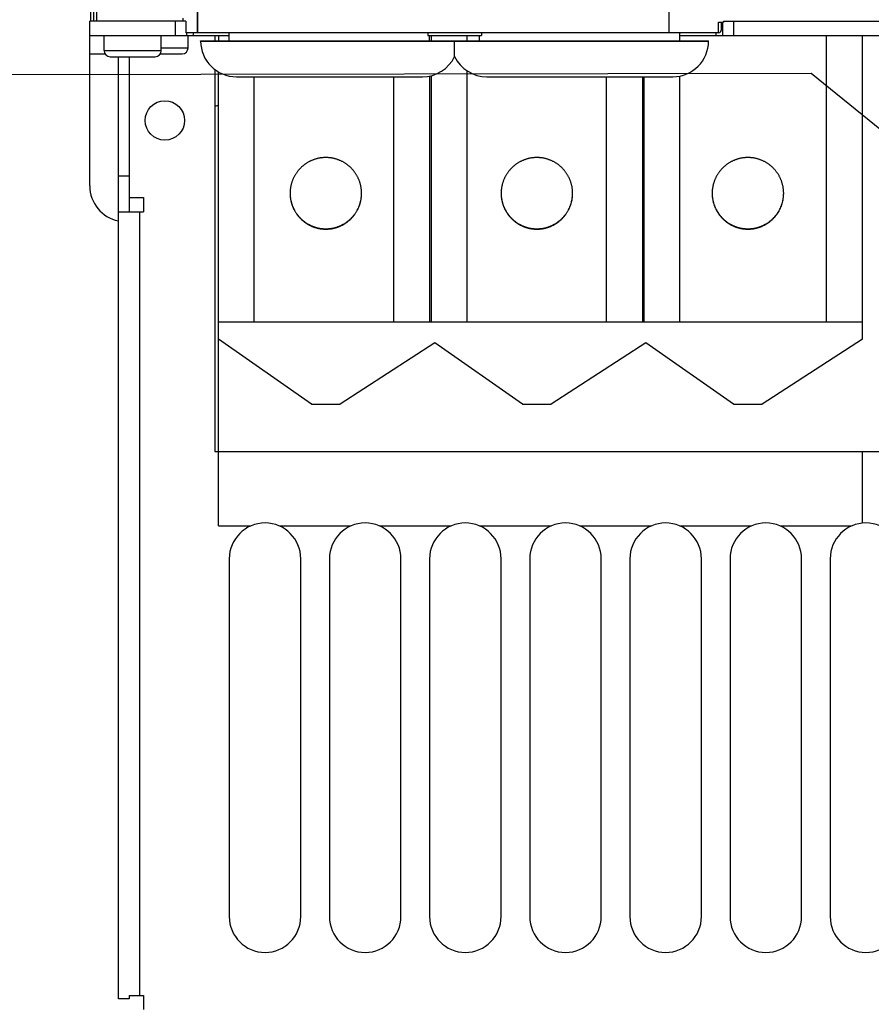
# Model space of a CAD drawing. Extents: x 0 to 594, y 0 to 420.
# Tile 8 of 126: x 58 to 82, y 141 to 168. Entities that reach past the tile are written whole.
import ezdxf

# ---------------------------------------------------------------- set-up
doc = ezdxf.new("R2010")
doc.units = 0
doc.header["$LTSCALE"] = 32.67
doc.layers.get('0').update_dxf_attribs({"linetype": 'CONTINUOUS'})

# ---------------------------------------------------------------- blocks, each defined once
blk = doc.blocks.new('EARTH_BL2', base_point=(62.78, 165.882))
at = {"color": 2, "linetype": 'CONTINUOUS'}
for p, q in [((80.143, 166.654), (46.868, 166.602)), ((86.688, 161.342), (80.143, 166.654))]:
    blk.add_line(p, q, dxfattribs=at)
at = {"color": 7, "linetype": 'CONTINUOUS', "const_width": 0.148}
blk.add_lwpolyline([(38.872, 166.423, 1), (46.872, 166.423, 1)], format="xyb", close=True, dxfattribs=at)
for points in [[(42.951, 165.349), (42.951, 169.567)], [(40.8, 165.349), (45.102, 165.349)], [(41.472, 164.318), (44.43, 164.318)], [(42.033, 163.458), (43.869, 163.458)]]:
    blk.add_lwpolyline(points, dxfattribs=at)
at = {"color": 2, "linetype": 'CONTINUOUS'}
blk.add_solid([(83.655, 163.159), (86.688, 161.342), (84.285, 163.936)], dxfattribs=at)

msp = doc.modelspace()

# ---------------------------------------------------------------- linework, layer by layer
at = {"color": 7, "linetype": 'CONTINUOUS'}
for p, q in [((60.076, 286.013), (60.076, 168.113)), ((60.166, 286.013), (60.166, 168.113)), ((60.176, 168.113), (60.176, 286.042)), ((76.176, 167.793), (76.176, 285.913)), ((59.996, 168.601), (59.996, 168.113)), ((62.659, 168.113), (59.976, 168.113)), ((59.976, 163.513), (59.976, 168.113)), ((62.659, 168.113), (62.659, 167.793)), ((77.556, 168.093), (77.693, 168.093)), ((77.636, 167.873), (77.636, 168.093)), ((77.676, 167.713), (77.676, 168.093)), ((77.693, 168.113), (86.376, 168.113)), ((77.693, 168.113), (77.693, 168.093)), ((59.976, 167.713), (63.876, 167.713)), ((60.376, 167.293), (60.376, 167.713)), ((61.976, 167.293), (61.976, 167.713)), ((77.556, 167.793), (62.659, 167.793)), ((62.676, 167.793), (62.676, 167.713)), ((62.726, 167.373), (62.726, 167.713)), ((63.476, 167.713), (63.476, 167.563)), ((63.576, 167.713), (63.576, 167.563)), ((63.876, 167.563), (63.876, 167.793)), ((69.425, 167.793), (69.425, 167.713)), ((69.425, 167.713), (70.927, 167.713)), ((69.476, 167.563), (69.476, 167.713)), ((69.526, 167.563), (69.526, 167.713)), ((70.876, 167.563), (70.876, 167.713)), ((70.927, 167.793), (70.927, 167.713)), ((76.476, 167.563), (76.476, 167.793)), ((76.476, 167.713), (133.376, 167.713)), ((81.576, 159.233), (81.576, 167.713)), ((63.076, 167.563), (77.276, 167.563)), ((63.076, 167.561), (63.076, 167.563)), ((70.176, 167.125), (70.176, 167.563)), ((77.276, 167.561), (77.276, 167.563)), ((60.546, 167.123), (61.806, 167.123)), ((60.776, 140.793), (60.776, 167.123)), ((61.076, 167.123), (61.076, 162.792)), ((61.95, 167.203), (62.556, 167.203)), ((63.476, 166.762), (63.476, 156.093)), ((63.576, 154.009), (63.576, 166.696)), ((64.074, 166.563), (69.278, 166.563)), ((69.476, 166.583), (69.476, 159.713)), ((69.526, 159.713), (69.526, 166.594)), ((71.074, 166.563), (76.278, 166.563)), ((75.426, 166.563), (75.426, 159.713)), ((75.476, 159.713), (75.476, 166.563)), ((61.076, 163.192), (61.476, 163.192)), ((61.476, 163.192), (61.476, 162.792)), ((65.576, 163.308), (65.576, 163.288)), ((71.476, 163.308), (71.476, 163.288)), ((77.376, 163.308), (77.376, 163.288)), ((60.776, 162.792), (61.476, 162.792)), ((63.576, 159.713), (81.576, 159.713)), ((66.176, 157.413), (63.576, 159.233)), ((69.62, 159.132), (66.976, 157.413)), ((72.076, 157.413), (69.62, 159.132)), ((75.52, 159.132), (72.876, 157.413)), ((77.976, 157.413), (75.52, 159.132)), ((81.576, 159.233), (78.776, 157.413)), ((66.176, 157.413), (66.976, 157.413)), ((72.076, 157.413), (72.876, 157.413)), ((77.976, 157.413), (78.776, 157.413)), ((63.476, 156.093), (129.876, 156.093)), ((81.576, 154.088), (81.576, 156.093)), ((63.576, 154.009), (64.476, 154.009)), ((65.276, 154.009), (67.276, 154.009)), ((68.076, 154.009), (70.076, 154.009)), ((70.876, 154.009), (72.876, 154.009)), ((73.676, 154.009), (75.676, 154.009)), ((76.476, 154.009), (78.476, 154.009)), ((79.276, 154.009), (81.276, 154.009)), ((63.876, 153.093), (63.876, 143.093)), ((65.876, 143.093), (65.876, 153.093)), ((66.676, 153.093), (66.676, 143.093)), ((68.676, 143.093), (68.676, 153.093)), ((69.476, 153.093), (69.476, 143.093)), ((71.476, 143.093), (71.476, 153.093)), ((72.276, 153.093), (72.276, 143.093)), ((74.276, 143.093), (74.276, 153.093)), ((75.076, 153.093), (75.076, 143.093)), ((77.076, 143.093), (77.076, 153.093)), ((77.876, 153.093), (77.876, 143.093)), ((79.876, 143.093), (79.876, 153.093)), ((80.676, 153.093), (80.676, 143.093)), ((61.076, 140.893), (61.476, 140.893)), ((61.076, 140.893), (61.076, 140.793)), ((61.476, 140.893), (61.476, 140.493)), ((61.076, 140.793), (60.776, 140.793))]:
    msp.add_line(p, q, dxfattribs=at)
at = {"color": 9, "linetype": 'CONTINUOUS'}
for p, q in [((62.982, 168.793), (62.982, 167.793)), ((62.989, 168.793), (62.989, 167.793)), ((62.576, 168.203), (62.576, 168.113)), ((62.376, 167.713), (62.376, 168.113)), ((77.556, 167.793), (77.556, 168.093)), ((77.976, 168.113), (77.976, 167.713)), ((62.876, 167.713), (62.876, 167.793)), ((70.526, 167.563), (70.526, 167.713)), ((77.476, 167.793), (77.476, 167.713)), ((80.576, 159.713), (80.576, 167.713)), ((60.376, 167.293), (61.976, 167.293)), ((61.976, 167.373), (62.726, 167.373)), ((63.076, 167.561), (77.276, 167.561)), ((60.408, 167.193), (59.976, 167.193)), ((64.576, 159.713), (64.576, 166.563)), ((68.476, 159.713), (68.476, 166.563)), ((70.526, 159.713), (70.526, 166.727)), ((74.426, 159.713), (74.426, 166.563)), ((76.476, 159.713), (76.476, 166.583)), ((60.776, 163.792), (61.076, 163.792)), ((61.376, 140.893), (61.376, 162.792))]:
    msp.add_line(p, q, dxfattribs=at)
at = {"color": 7, "linetype": 'CONTINUOUS'}
for points in [[(66.576, 164.305), (66.559, 164.305), (66.541, 164.305), (66.524, 164.304), (66.507, 164.303), (66.49, 164.301), (66.472, 164.3), (66.455, 164.298), (66.438, 164.296), (66.421, 164.293), (66.404, 164.29), (66.387, 164.287), (66.37, 164.284), (66.353, 164.28), (66.336, 164.276), (66.32, 164.272), (66.303, 164.267), (66.287, 164.262), (66.27, 164.257), (66.254, 164.252), (66.237, 164.246), (66.221, 164.24), (66.205, 164.234), (66.189, 164.227), (66.173, 164.221), (66.158, 164.213), (66.142, 164.206), (66.126, 164.198), (66.111, 164.191), (66.096, 164.182), (66.081, 164.174), (66.066, 164.165), (66.051, 164.156), (66.036, 164.147), (66.022, 164.138), (66.008, 164.128), (65.994, 164.118), (65.98, 164.108), (65.966, 164.098), (65.952, 164.087), (65.939, 164.076), (65.926, 164.065), (65.913, 164.054), (65.9, 164.042), (65.887, 164.03), (65.875, 164.018), (65.863, 164.006), (65.851, 163.994), (65.839, 163.981), (65.827, 163.968), (65.816, 163.955), (65.805, 163.942), (65.794, 163.929), (65.783, 163.915), (65.773, 163.901), (65.763, 163.887), (65.753, 163.873), (65.743, 163.859), (65.734, 163.844), (65.725, 163.83), (65.716, 163.815), (65.707, 163.8), (65.698, 163.785), (65.69, 163.77), (65.682, 163.755), (65.675, 163.739), (65.667, 163.723), (65.66, 163.708), (65.654, 163.692), (65.647, 163.676), (65.641, 163.66), (65.635, 163.644), (65.629, 163.627), (65.624, 163.611), (65.619, 163.594), (65.614, 163.578), (65.609, 163.561), (65.605, 163.544), (65.601, 163.528), (65.597, 163.511), (65.594, 163.494), (65.591, 163.477), (65.588, 163.46), (65.585, 163.443), (65.583, 163.426), (65.581, 163.409), (65.58, 163.391), (65.578, 163.374), (65.577, 163.357), (65.576, 163.34), (65.576, 163.322), (65.576, 163.305)], [(67.576, 163.305), (67.576, 163.322), (67.575, 163.34), (67.574, 163.357), (67.573, 163.374), (67.572, 163.391), (67.57, 163.409), (67.568, 163.426), (67.566, 163.443), (67.564, 163.46), (67.561, 163.477), (67.558, 163.494), (67.554, 163.511), (67.551, 163.528), (67.547, 163.544), (67.542, 163.561), (67.538, 163.578), (67.533, 163.594), (67.528, 163.611), (67.522, 163.627), (67.517, 163.644), (67.511, 163.66), (67.505, 163.676), (67.498, 163.692), (67.491, 163.708), (67.484, 163.723), (67.477, 163.739), (67.469, 163.755), (67.461, 163.77), (67.453, 163.785), (67.445, 163.8), (67.436, 163.815), (67.427, 163.83), (67.418, 163.844), (67.408, 163.859), (67.399, 163.873), (67.389, 163.887), (67.379, 163.901), (67.368, 163.915), (67.358, 163.929), (67.347, 163.942), (67.336, 163.955), (67.324, 163.968), (67.313, 163.981), (67.301, 163.994), (67.289, 164.006), (67.277, 164.018), (67.264, 164.03), (67.252, 164.042), (67.239, 164.054), (67.226, 164.065), (67.213, 164.076), (67.199, 164.087), (67.186, 164.098), (67.172, 164.108), (67.158, 164.118), (67.144, 164.128), (67.13, 164.138), (67.115, 164.147), (67.1, 164.156), (67.086, 164.165), (67.071, 164.174), (67.056, 164.182), (67.041, 164.191), (67.025, 164.198), (67.01, 164.206), (66.994, 164.213), (66.978, 164.221), (66.962, 164.227), (66.946, 164.234), (66.93, 164.24), (66.914, 164.246), (66.898, 164.252), (66.882, 164.257), (66.865, 164.262), (66.848, 164.267), (66.832, 164.272), (66.815, 164.276), (66.798, 164.28), (66.781, 164.284), (66.765, 164.287), (66.748, 164.29), (66.731, 164.293), (66.713, 164.296), (66.696, 164.298), (66.679, 164.3), (66.662, 164.301), (66.645, 164.303), (66.628, 164.304), (66.61, 164.305), (66.593, 164.305), (66.576, 164.305)], [(72.476, 164.305), (72.459, 164.305), (72.441, 164.305), (72.424, 164.304), (72.407, 164.303), (72.39, 164.301), (72.372, 164.3), (72.355, 164.298), (72.338, 164.296), (72.321, 164.293), (72.304, 164.29), (72.287, 164.287), (72.27, 164.284), (72.253, 164.28), (72.236, 164.276), (72.22, 164.272), (72.203, 164.267), (72.187, 164.262), (72.17, 164.257), (72.154, 164.252), (72.137, 164.246), (72.121, 164.24), (72.105, 164.234), (72.089, 164.227), (72.073, 164.221), (72.058, 164.213), (72.042, 164.206), (72.026, 164.198), (72.011, 164.191), (71.996, 164.182), (71.981, 164.174), (71.966, 164.165), (71.951, 164.156), (71.936, 164.147), (71.922, 164.138), (71.908, 164.128), (71.894, 164.118), (71.88, 164.108), (71.866, 164.098), (71.852, 164.087), (71.839, 164.076), (71.826, 164.065), (71.813, 164.054), (71.8, 164.042), (71.787, 164.03), (71.775, 164.018), (71.763, 164.006), (71.751, 163.994), (71.739, 163.981), (71.727, 163.968), (71.716, 163.955), (71.705, 163.942), (71.694, 163.929), (71.683, 163.915), (71.673, 163.901), (71.663, 163.887), (71.653, 163.873), (71.643, 163.859), (71.634, 163.844), (71.625, 163.83), (71.616, 163.815), (71.607, 163.8), (71.598, 163.785), (71.59, 163.77), (71.582, 163.755), (71.575, 163.739), (71.567, 163.723), (71.56, 163.708), (71.554, 163.692), (71.547, 163.676), (71.541, 163.66), (71.535, 163.644), (71.529, 163.627), (71.524, 163.611), (71.519, 163.594), (71.514, 163.578), (71.509, 163.561), (71.505, 163.544), (71.501, 163.528), (71.497, 163.511), (71.494, 163.494), (71.491, 163.477), (71.488, 163.46), (71.485, 163.443), (71.483, 163.426), (71.481, 163.409), (71.48, 163.391), (71.478, 163.374), (71.477, 163.357), (71.476, 163.34), (71.476, 163.322), (71.476, 163.305)], [(73.476, 163.305), (73.476, 163.322), (73.475, 163.34), (73.474, 163.357), (73.473, 163.374), (73.472, 163.391), (73.47, 163.409), (73.468, 163.426), (73.466, 163.443), (73.464, 163.46), (73.461, 163.477), (73.458, 163.494), (73.454, 163.511), (73.451, 163.528), (73.447, 163.544), (73.442, 163.561), (73.438, 163.578), (73.433, 163.594), (73.428, 163.611), (73.422, 163.627), (73.417, 163.644), (73.411, 163.66), (73.405, 163.676), (73.398, 163.692), (73.391, 163.708), (73.384, 163.723), (73.377, 163.739), (73.369, 163.755), (73.361, 163.77), (73.353, 163.785), (73.345, 163.8), (73.336, 163.815), (73.327, 163.83), (73.318, 163.844), (73.308, 163.859), (73.299, 163.873), (73.289, 163.887), (73.279, 163.901), (73.268, 163.915), (73.258, 163.929), (73.247, 163.942), (73.236, 163.955), (73.224, 163.968), (73.213, 163.981), (73.201, 163.994), (73.189, 164.006), (73.177, 164.018), (73.164, 164.03), (73.152, 164.042), (73.139, 164.054), (73.126, 164.065), (73.113, 164.076), (73.099, 164.087), (73.086, 164.098), (73.072, 164.108), (73.058, 164.118), (73.044, 164.128), (73.03, 164.138), (73.015, 164.147), (73, 164.156), (72.986, 164.165), (72.971, 164.174), (72.956, 164.182), (72.941, 164.191), (72.925, 164.198), (72.91, 164.206), (72.894, 164.213), (72.878, 164.221), (72.862, 164.227), (72.846, 164.234), (72.83, 164.24), (72.814, 164.246), (72.798, 164.252), (72.782, 164.257), (72.765, 164.262), (72.748, 164.267), (72.732, 164.272), (72.715, 164.276), (72.698, 164.28), (72.681, 164.284), (72.665, 164.287), (72.648, 164.29), (72.631, 164.293), (72.613, 164.296), (72.596, 164.298), (72.579, 164.3), (72.562, 164.301), (72.545, 164.303), (72.528, 164.304), (72.51, 164.305), (72.493, 164.305), (72.476, 164.305)], [(78.376, 164.305), (78.359, 164.305), (78.341, 164.305), (78.324, 164.304), (78.307, 164.303), (78.29, 164.301), (78.272, 164.3), (78.255, 164.298), (78.238, 164.296), (78.221, 164.293), (78.204, 164.29), (78.187, 164.287), (78.17, 164.284), (78.153, 164.28), (78.136, 164.276), (78.12, 164.272), (78.103, 164.267), (78.087, 164.262), (78.07, 164.257), (78.054, 164.252), (78.037, 164.246), (78.021, 164.24), (78.005, 164.234), (77.989, 164.227), (77.973, 164.221), (77.958, 164.213), (77.942, 164.206), (77.926, 164.198), (77.911, 164.191), (77.896, 164.182), (77.881, 164.174), (77.866, 164.165), (77.851, 164.156), (77.836, 164.147), (77.822, 164.138), (77.808, 164.128), (77.794, 164.118), (77.78, 164.108), (77.766, 164.098), (77.752, 164.087), (77.739, 164.076), (77.726, 164.065), (77.713, 164.054), (77.7, 164.042), (77.687, 164.03), (77.675, 164.018), (77.663, 164.006), (77.651, 163.994), (77.639, 163.981), (77.627, 163.968), (77.616, 163.955), (77.605, 163.942), (77.594, 163.929), (77.583, 163.915), (77.573, 163.901), (77.563, 163.887), (77.553, 163.873), (77.543, 163.859), (77.534, 163.844), (77.525, 163.83), (77.516, 163.815), (77.507, 163.8), (77.498, 163.785), (77.49, 163.77), (77.482, 163.755), (77.475, 163.739), (77.467, 163.723), (77.46, 163.708), (77.454, 163.692), (77.447, 163.676), (77.441, 163.66), (77.435, 163.644), (77.429, 163.627), (77.424, 163.611), (77.419, 163.594), (77.414, 163.578), (77.409, 163.561), (77.405, 163.544), (77.401, 163.528), (77.397, 163.511), (77.394, 163.494), (77.391, 163.477), (77.388, 163.46), (77.385, 163.443), (77.383, 163.426), (77.381, 163.409), (77.38, 163.391), (77.378, 163.374), (77.377, 163.357), (77.376, 163.34), (77.376, 163.322), (77.376, 163.305)], [(79.376, 163.305), (79.376, 163.322), (79.375, 163.34), (79.374, 163.357), (79.373, 163.374), (79.372, 163.391), (79.37, 163.409), (79.368, 163.426), (79.366, 163.443), (79.364, 163.46), (79.361, 163.477), (79.358, 163.494), (79.354, 163.511), (79.351, 163.528), (79.347, 163.544), (79.342, 163.561), (79.338, 163.578), (79.333, 163.594), (79.328, 163.611), (79.322, 163.627), (79.317, 163.644), (79.311, 163.66), (79.305, 163.676), (79.298, 163.692), (79.291, 163.708), (79.284, 163.723), (79.277, 163.739), (79.269, 163.755), (79.261, 163.77), (79.253, 163.785), (79.245, 163.8), (79.236, 163.815), (79.227, 163.83), (79.218, 163.844), (79.208, 163.859), (79.199, 163.873), (79.189, 163.887), (79.179, 163.901), (79.168, 163.915), (79.158, 163.929), (79.147, 163.942), (79.136, 163.955), (79.124, 163.968), (79.113, 163.981), (79.101, 163.994), (79.089, 164.006), (79.077, 164.018), (79.064, 164.03), (79.052, 164.042), (79.039, 164.054), (79.026, 164.065), (79.013, 164.076), (78.999, 164.087), (78.986, 164.098), (78.972, 164.108), (78.958, 164.118), (78.944, 164.128), (78.93, 164.138), (78.915, 164.147), (78.9, 164.156), (78.886, 164.165), (78.871, 164.174), (78.856, 164.182), (78.841, 164.191), (78.825, 164.198), (78.81, 164.206), (78.794, 164.213), (78.778, 164.221), (78.762, 164.227), (78.746, 164.234), (78.73, 164.24), (78.714, 164.246), (78.698, 164.252), (78.682, 164.257), (78.665, 164.262), (78.648, 164.267), (78.632, 164.272), (78.615, 164.276), (78.598, 164.28), (78.581, 164.284), (78.565, 164.287), (78.548, 164.29), (78.531, 164.293), (78.513, 164.296), (78.496, 164.298), (78.479, 164.3), (78.462, 164.301), (78.445, 164.303), (78.428, 164.304), (78.41, 164.305), (78.393, 164.305), (78.376, 164.305)], [(65.576, 163.305), (65.576, 163.289), (65.577, 163.271), (65.578, 163.254), (65.579, 163.237), (65.58, 163.22), (65.582, 163.202), (65.584, 163.185), (65.587, 163.168), (65.589, 163.151), (65.592, 163.134), (65.596, 163.117), (65.599, 163.1), (65.603, 163.083), (65.607, 163.066), (65.612, 163.049), (65.617, 163.032), (65.622, 163.016), (65.627, 162.999), (65.633, 162.983), (65.638, 162.967), (65.645, 162.95), (65.651, 162.934), (65.658, 162.918), (65.665, 162.902), (65.672, 162.887), (65.68, 162.871), (65.688, 162.855), (65.696, 162.84), (65.704, 162.825), (65.713, 162.81), (65.722, 162.795), (65.731, 162.78), (65.74, 162.766), (65.75, 162.751), (65.76, 162.737), (65.77, 162.723), (65.78, 162.709), (65.791, 162.695), (65.802, 162.682), (65.813, 162.668), (65.824, 162.655), (65.836, 162.642), (65.848, 162.63), (65.86, 162.617), (65.872, 162.605), (65.884, 162.593), (65.897, 162.581), (65.91, 162.569), (65.923, 162.558), (65.936, 162.546), (65.949, 162.535), (65.963, 162.525), (65.977, 162.514), (65.991, 162.504), (66.005, 162.494), (66.019, 162.484), (66.034, 162.474), (66.048, 162.465), (66.063, 162.456), (66.078, 162.447), (66.093, 162.439), (66.109, 162.431), (66.124, 162.423), (66.14, 162.415), (66.155, 162.408), (66.171, 162.4), (66.187, 162.393), (66.203, 162.387), (66.219, 162.381), (66.236, 162.375), (66.252, 162.369), (66.268, 162.363), (66.285, 162.358), (66.302, 162.353), (66.318, 162.349), (66.335, 162.344), (66.352, 162.34), (66.369, 162.336), (66.386, 162.333), (66.403, 162.33), (66.42, 162.327), (66.437, 162.324), (66.455, 162.322), (66.472, 162.32), (66.489, 162.319), (66.506, 162.317), (66.524, 162.316), (66.541, 162.315), (66.558, 162.315), (66.576, 162.315)], [(65.576, 163.288), (65.576, 163.271), (65.577, 163.253), (65.578, 163.236), (65.58, 163.219), (65.581, 163.202), (65.583, 163.185), (65.585, 163.167), (65.588, 163.15), (65.591, 163.133), (65.594, 163.116), (65.597, 163.099), (65.601, 163.083), (65.605, 163.066), (65.609, 163.049), (65.614, 163.032), (65.619, 163.016), (65.624, 162.999), (65.629, 162.983), (65.635, 162.967), (65.641, 162.951), (65.647, 162.934), (65.654, 162.918), (65.66, 162.903), (65.667, 162.887), (65.675, 162.871), (65.682, 162.856), (65.69, 162.84), (65.698, 162.825), (65.707, 162.81), (65.716, 162.795), (65.725, 162.78), (65.734, 162.766), (65.743, 162.751), (65.753, 162.737), (65.763, 162.723), (65.773, 162.709), (65.783, 162.695), (65.794, 162.682), (65.805, 162.668), (65.816, 162.655), (65.827, 162.642), (65.839, 162.629), (65.851, 162.617), (65.863, 162.604), (65.875, 162.592), (65.887, 162.58), (65.9, 162.568), (65.913, 162.557), (65.926, 162.545), (65.939, 162.534), (65.952, 162.523), (65.966, 162.513), (65.98, 162.502), (65.994, 162.492), (66.008, 162.482), (66.022, 162.472), (66.036, 162.463), (66.051, 162.454), (66.066, 162.445), (66.081, 162.436), (66.096, 162.428), (66.111, 162.42), (66.126, 162.412), (66.142, 162.404), (66.158, 162.397), (66.173, 162.39), (66.189, 162.383), (66.205, 162.376), (66.221, 162.37), (66.237, 162.364), (66.254, 162.358), (66.27, 162.353), (66.287, 162.348), (66.303, 162.343), (66.32, 162.338), (66.336, 162.334), (66.353, 162.33), (66.37, 162.327), (66.387, 162.323), (66.404, 162.32), (66.421, 162.317), (66.438, 162.315), (66.455, 162.312), (66.472, 162.31), (66.49, 162.309), (66.507, 162.308), (66.524, 162.306), (66.541, 162.306), (66.559, 162.305), (66.576, 162.305)], [(66.576, 162.305), (66.593, 162.305), (66.61, 162.306), (66.628, 162.306), (66.645, 162.308), (66.662, 162.309), (66.679, 162.31), (66.696, 162.312), (66.713, 162.315), (66.731, 162.317), (66.748, 162.32), (66.765, 162.323), (66.781, 162.327), (66.798, 162.33), (66.815, 162.334), (66.832, 162.338), (66.848, 162.343), (66.865, 162.348), (66.882, 162.353), (66.898, 162.358), (66.914, 162.364), (66.93, 162.37), (66.946, 162.376), (66.962, 162.383), (66.978, 162.39), (66.994, 162.397), (67.01, 162.404), (67.025, 162.412), (67.041, 162.42), (67.056, 162.428), (67.071, 162.436), (67.086, 162.445), (67.1, 162.454), (67.115, 162.463), (67.13, 162.472), (67.144, 162.482), (67.158, 162.492), (67.172, 162.502), (67.186, 162.513), (67.199, 162.523), (67.213, 162.534), (67.226, 162.545), (67.239, 162.557), (67.252, 162.568), (67.264, 162.58), (67.277, 162.592), (67.289, 162.604), (67.301, 162.617), (67.313, 162.629), (67.324, 162.642), (67.336, 162.655), (67.347, 162.668), (67.358, 162.682), (67.368, 162.695), (67.379, 162.709), (67.389, 162.723), (67.399, 162.737), (67.408, 162.751), (67.418, 162.766), (67.427, 162.78), (67.436, 162.795), (67.445, 162.81), (67.453, 162.825), (67.461, 162.84), (67.469, 162.856), (67.477, 162.871), (67.484, 162.887), (67.491, 162.903), (67.498, 162.918), (67.505, 162.934), (67.511, 162.951), (67.517, 162.967), (67.522, 162.983), (67.528, 162.999), (67.533, 163.016), (67.538, 163.032), (67.542, 163.049), (67.547, 163.066), (67.551, 163.083), (67.554, 163.099), (67.558, 163.116), (67.561, 163.133), (67.564, 163.15), (67.566, 163.167), (67.568, 163.185), (67.57, 163.202), (67.572, 163.219), (67.573, 163.236), (67.574, 163.253), (67.575, 163.271), (67.576, 163.288), (67.576, 163.308)], [(66.576, 162.315), (66.593, 162.315), (66.61, 162.315), (66.628, 162.316), (66.645, 162.317), (66.662, 162.319), (66.68, 162.32), (66.697, 162.322), (66.714, 162.324), (66.731, 162.327), (66.748, 162.33), (66.766, 162.333), (66.783, 162.336), (66.8, 162.34), (66.816, 162.344), (66.833, 162.349), (66.85, 162.353), (66.867, 162.358), (66.883, 162.363), (66.9, 162.369), (66.916, 162.375), (66.932, 162.381), (66.948, 162.387), (66.964, 162.393), (66.98, 162.4), (66.996, 162.408), (67.012, 162.415), (67.027, 162.423), (67.043, 162.431), (67.058, 162.439), (67.073, 162.447), (67.088, 162.456), (67.103, 162.465), (67.118, 162.474), (67.132, 162.484), (67.147, 162.494), (67.161, 162.504), (67.175, 162.514), (67.189, 162.525), (67.202, 162.535), (67.216, 162.546), (67.229, 162.558), (67.242, 162.569), (67.255, 162.581), (67.267, 162.593), (67.28, 162.605), (67.292, 162.617), (67.304, 162.63), (67.316, 162.642), (67.327, 162.655), (67.339, 162.668), (67.35, 162.682), (67.361, 162.695), (67.371, 162.709), (67.382, 162.723), (67.392, 162.737), (67.402, 162.751), (67.411, 162.766), (67.421, 162.78), (67.43, 162.795), (67.439, 162.81), (67.448, 162.825), (67.456, 162.84), (67.464, 162.855), (67.472, 162.871), (67.479, 162.887), (67.487, 162.902), (67.494, 162.918), (67.5, 162.934), (67.507, 162.95), (67.513, 162.967), (67.519, 162.983), (67.525, 162.999), (67.53, 163.016), (67.535, 163.032), (67.54, 163.049), (67.544, 163.066), (67.548, 163.083), (67.552, 163.1), (67.556, 163.117), (67.559, 163.134), (67.562, 163.151), (67.565, 163.168), (67.567, 163.185), (67.569, 163.202), (67.571, 163.22), (67.573, 163.237), (67.574, 163.254), (67.575, 163.271), (67.575, 163.289), (67.576, 163.305)], [(71.476, 163.305), (71.476, 163.289), (71.477, 163.271), (71.478, 163.254), (71.479, 163.237), (71.48, 163.22), (71.482, 163.202), (71.484, 163.185), (71.487, 163.168), (71.489, 163.151), (71.492, 163.134), (71.496, 163.117), (71.499, 163.1), (71.503, 163.083), (71.507, 163.066), (71.512, 163.049), (71.517, 163.032), (71.522, 163.016), (71.527, 162.999), (71.533, 162.983), (71.538, 162.967), (71.545, 162.95), (71.551, 162.934), (71.558, 162.918), (71.565, 162.902), (71.572, 162.887), (71.58, 162.871), (71.588, 162.855), (71.596, 162.84), (71.604, 162.825), (71.613, 162.81), (71.622, 162.795), (71.631, 162.78), (71.64, 162.766), (71.65, 162.751), (71.66, 162.737), (71.67, 162.723), (71.68, 162.709), (71.691, 162.695), (71.702, 162.682), (71.713, 162.668), (71.724, 162.655), (71.736, 162.642), (71.748, 162.63), (71.76, 162.617), (71.772, 162.605), (71.784, 162.593), (71.797, 162.581), (71.81, 162.569), (71.823, 162.558), (71.836, 162.546), (71.849, 162.535), (71.863, 162.525), (71.877, 162.514), (71.891, 162.504), (71.905, 162.494), (71.919, 162.484), (71.934, 162.474), (71.948, 162.465), (71.963, 162.456), (71.978, 162.447), (71.993, 162.439), (72.009, 162.431), (72.024, 162.423), (72.04, 162.415), (72.055, 162.408), (72.071, 162.4), (72.087, 162.393), (72.103, 162.387), (72.119, 162.381), (72.136, 162.375), (72.152, 162.369), (72.168, 162.363), (72.185, 162.358), (72.202, 162.353), (72.218, 162.349), (72.235, 162.344), (72.252, 162.34), (72.269, 162.336), (72.286, 162.333), (72.303, 162.33), (72.32, 162.327), (72.337, 162.324), (72.355, 162.322), (72.372, 162.32), (72.389, 162.319), (72.406, 162.317), (72.424, 162.316), (72.441, 162.315), (72.458, 162.315), (72.476, 162.315)], [(71.476, 163.288), (71.476, 163.271), (71.477, 163.253), (71.478, 163.236), (71.48, 163.219), (71.481, 163.202), (71.483, 163.185), (71.485, 163.167), (71.488, 163.15), (71.491, 163.133), (71.494, 163.116), (71.497, 163.099), (71.501, 163.083), (71.505, 163.066), (71.509, 163.049), (71.514, 163.032), (71.519, 163.016), (71.524, 162.999), (71.529, 162.983), (71.535, 162.967), (71.541, 162.951), (71.547, 162.934), (71.554, 162.918), (71.56, 162.903), (71.567, 162.887), (71.575, 162.871), (71.582, 162.856), (71.59, 162.84), (71.598, 162.825), (71.607, 162.81), (71.616, 162.795), (71.625, 162.78), (71.634, 162.766), (71.643, 162.751), (71.653, 162.737), (71.663, 162.723), (71.673, 162.709), (71.683, 162.695), (71.694, 162.682), (71.705, 162.668), (71.716, 162.655), (71.727, 162.642), (71.739, 162.629), (71.751, 162.617), (71.763, 162.604), (71.775, 162.592), (71.787, 162.58), (71.8, 162.568), (71.813, 162.557), (71.826, 162.545), (71.839, 162.534), (71.852, 162.523), (71.866, 162.513), (71.88, 162.502), (71.894, 162.492), (71.908, 162.482), (71.922, 162.472), (71.936, 162.463), (71.951, 162.454), (71.966, 162.445), (71.981, 162.436), (71.996, 162.428), (72.011, 162.42), (72.026, 162.412), (72.042, 162.404), (72.058, 162.397), (72.073, 162.39), (72.089, 162.383), (72.105, 162.376), (72.121, 162.37), (72.137, 162.364), (72.154, 162.358), (72.17, 162.353), (72.187, 162.348), (72.203, 162.343), (72.22, 162.338), (72.236, 162.334), (72.253, 162.33), (72.27, 162.327), (72.287, 162.323), (72.304, 162.32), (72.321, 162.317), (72.338, 162.315), (72.355, 162.312), (72.372, 162.31), (72.39, 162.309), (72.407, 162.308), (72.424, 162.306), (72.441, 162.306), (72.459, 162.305), (72.476, 162.305)], [(72.476, 162.305), (72.493, 162.305), (72.51, 162.306), (72.528, 162.306), (72.545, 162.308), (72.562, 162.309), (72.579, 162.31), (72.596, 162.312), (72.613, 162.315), (72.631, 162.317), (72.648, 162.32), (72.665, 162.323), (72.681, 162.327), (72.698, 162.33), (72.715, 162.334), (72.732, 162.338), (72.748, 162.343), (72.765, 162.348), (72.782, 162.353), (72.798, 162.358), (72.814, 162.364), (72.83, 162.37), (72.846, 162.376), (72.862, 162.383), (72.878, 162.39), (72.894, 162.397), (72.91, 162.404), (72.925, 162.412), (72.941, 162.42), (72.956, 162.428), (72.971, 162.436), (72.986, 162.445), (73, 162.454), (73.015, 162.463), (73.03, 162.472), (73.044, 162.482), (73.058, 162.492), (73.072, 162.502), (73.086, 162.513), (73.099, 162.523), (73.113, 162.534), (73.126, 162.545), (73.139, 162.557), (73.152, 162.568), (73.164, 162.58), (73.177, 162.592), (73.189, 162.604), (73.201, 162.617), (73.213, 162.629), (73.224, 162.642), (73.236, 162.655), (73.247, 162.668), (73.258, 162.682), (73.268, 162.695), (73.279, 162.709), (73.289, 162.723), (73.299, 162.737), (73.308, 162.751), (73.318, 162.766), (73.327, 162.78), (73.336, 162.795), (73.345, 162.81), (73.353, 162.825), (73.361, 162.84), (73.369, 162.856), (73.377, 162.871), (73.384, 162.887), (73.391, 162.903), (73.398, 162.918), (73.405, 162.934), (73.411, 162.951), (73.417, 162.967), (73.422, 162.983), (73.428, 162.999), (73.433, 163.016), (73.438, 163.032), (73.442, 163.049), (73.447, 163.066), (73.451, 163.083), (73.454, 163.099), (73.458, 163.116), (73.461, 163.133), (73.464, 163.15), (73.466, 163.167), (73.468, 163.185), (73.47, 163.202), (73.472, 163.219), (73.473, 163.236), (73.474, 163.253), (73.475, 163.271), (73.476, 163.288), (73.476, 163.308)], [(72.476, 162.315), (72.493, 162.315), (72.51, 162.315), (72.528, 162.316), (72.545, 162.317), (72.562, 162.319), (72.58, 162.32), (72.597, 162.322), (72.614, 162.324), (72.631, 162.327), (72.648, 162.33), (72.666, 162.333), (72.683, 162.336), (72.7, 162.34), (72.716, 162.344), (72.733, 162.349), (72.75, 162.353), (72.767, 162.358), (72.783, 162.363), (72.8, 162.369), (72.816, 162.375), (72.832, 162.381), (72.848, 162.387), (72.864, 162.393), (72.88, 162.4), (72.896, 162.408), (72.912, 162.415), (72.927, 162.423), (72.943, 162.431), (72.958, 162.439), (72.973, 162.447), (72.988, 162.456), (73.003, 162.465), (73.018, 162.474), (73.032, 162.484), (73.047, 162.494), (73.061, 162.504), (73.075, 162.514), (73.089, 162.525), (73.102, 162.535), (73.116, 162.546), (73.129, 162.558), (73.142, 162.569), (73.155, 162.581), (73.167, 162.593), (73.18, 162.605), (73.192, 162.617), (73.204, 162.63), (73.216, 162.642), (73.227, 162.655), (73.239, 162.668), (73.25, 162.682), (73.261, 162.695), (73.271, 162.709), (73.282, 162.723), (73.292, 162.737), (73.302, 162.751), (73.311, 162.766), (73.321, 162.78), (73.33, 162.795), (73.339, 162.81), (73.348, 162.825), (73.356, 162.84), (73.364, 162.855), (73.372, 162.871), (73.379, 162.887), (73.387, 162.902), (73.394, 162.918), (73.4, 162.934), (73.407, 162.95), (73.413, 162.967), (73.419, 162.983), (73.425, 162.999), (73.43, 163.016), (73.435, 163.032), (73.44, 163.049), (73.444, 163.066), (73.448, 163.083), (73.452, 163.1), (73.456, 163.117), (73.459, 163.134), (73.462, 163.151), (73.465, 163.168), (73.467, 163.185), (73.469, 163.202), (73.471, 163.22), (73.473, 163.237), (73.474, 163.254), (73.475, 163.271), (73.475, 163.289), (73.476, 163.305)], [(77.376, 163.305), (77.376, 163.289), (77.377, 163.271), (77.378, 163.254), (77.379, 163.237), (77.38, 163.22), (77.382, 163.202), (77.384, 163.185), (77.387, 163.168), (77.389, 163.151), (77.392, 163.134), (77.396, 163.117), (77.399, 163.1), (77.403, 163.083), (77.407, 163.066), (77.412, 163.049), (77.417, 163.032), (77.422, 163.016), (77.427, 162.999), (77.433, 162.983), (77.438, 162.967), (77.445, 162.95), (77.451, 162.934), (77.458, 162.918), (77.465, 162.902), (77.472, 162.887), (77.48, 162.871), (77.488, 162.855), (77.496, 162.84), (77.504, 162.825), (77.513, 162.81), (77.522, 162.795), (77.531, 162.78), (77.54, 162.766), (77.55, 162.751), (77.56, 162.737), (77.57, 162.723), (77.58, 162.709), (77.591, 162.695), (77.602, 162.682), (77.613, 162.668), (77.624, 162.655), (77.636, 162.642), (77.648, 162.63), (77.66, 162.617), (77.672, 162.605), (77.684, 162.593), (77.697, 162.581), (77.71, 162.569), (77.723, 162.558), (77.736, 162.546), (77.749, 162.535), (77.763, 162.525), (77.777, 162.514), (77.791, 162.504), (77.805, 162.494), (77.819, 162.484), (77.834, 162.474), (77.848, 162.465), (77.863, 162.456), (77.878, 162.447), (77.893, 162.439), (77.909, 162.431), (77.924, 162.423), (77.94, 162.415), (77.955, 162.408), (77.971, 162.4), (77.987, 162.393), (78.003, 162.387), (78.019, 162.381), (78.036, 162.375), (78.052, 162.369), (78.068, 162.363), (78.085, 162.358), (78.102, 162.353), (78.118, 162.349), (78.135, 162.344), (78.152, 162.34), (78.169, 162.336), (78.186, 162.333), (78.203, 162.33), (78.22, 162.327), (78.237, 162.324), (78.255, 162.322), (78.272, 162.32), (78.289, 162.319), (78.306, 162.317), (78.324, 162.316), (78.341, 162.315), (78.358, 162.315), (78.376, 162.315)], [(77.376, 163.288), (77.376, 163.271), (77.377, 163.253), (77.378, 163.236), (77.38, 163.219), (77.381, 163.202), (77.383, 163.185), (77.385, 163.167), (77.388, 163.15), (77.391, 163.133), (77.394, 163.116), (77.397, 163.099), (77.401, 163.083), (77.405, 163.066), (77.409, 163.049), (77.414, 163.032), (77.419, 163.016), (77.424, 162.999), (77.429, 162.983), (77.435, 162.967), (77.441, 162.951), (77.447, 162.934), (77.454, 162.918), (77.46, 162.903), (77.467, 162.887), (77.475, 162.871), (77.482, 162.856), (77.49, 162.84), (77.498, 162.825), (77.507, 162.81), (77.516, 162.795), (77.525, 162.78), (77.534, 162.766), (77.543, 162.751), (77.553, 162.737), (77.563, 162.723), (77.573, 162.709), (77.583, 162.695), (77.594, 162.682), (77.605, 162.668), (77.616, 162.655), (77.627, 162.642), (77.639, 162.629), (77.651, 162.617), (77.663, 162.604), (77.675, 162.592), (77.687, 162.58), (77.7, 162.568), (77.713, 162.557), (77.726, 162.545), (77.739, 162.534), (77.752, 162.523), (77.766, 162.513), (77.78, 162.502), (77.794, 162.492), (77.808, 162.482), (77.822, 162.472), (77.836, 162.463), (77.851, 162.454), (77.866, 162.445), (77.881, 162.436), (77.896, 162.428), (77.911, 162.42), (77.926, 162.412), (77.942, 162.404), (77.958, 162.397), (77.973, 162.39), (77.989, 162.383), (78.005, 162.376), (78.021, 162.37), (78.037, 162.364), (78.054, 162.358), (78.07, 162.353), (78.087, 162.348), (78.103, 162.343), (78.12, 162.338), (78.136, 162.334), (78.153, 162.33), (78.17, 162.327), (78.187, 162.323), (78.204, 162.32), (78.221, 162.317), (78.238, 162.315), (78.255, 162.312), (78.272, 162.31), (78.29, 162.309), (78.307, 162.308), (78.324, 162.306), (78.341, 162.306), (78.359, 162.305), (78.376, 162.305)], [(78.376, 162.305), (78.393, 162.305), (78.41, 162.306), (78.428, 162.306), (78.445, 162.308), (78.462, 162.309), (78.479, 162.31), (78.496, 162.312), (78.513, 162.315), (78.531, 162.317), (78.548, 162.32), (78.565, 162.323), (78.581, 162.327), (78.598, 162.33), (78.615, 162.334), (78.632, 162.338), (78.648, 162.343), (78.665, 162.348), (78.682, 162.353), (78.698, 162.358), (78.714, 162.364), (78.73, 162.37), (78.746, 162.376), (78.762, 162.383), (78.778, 162.39), (78.794, 162.397), (78.81, 162.404), (78.825, 162.412), (78.841, 162.42), (78.856, 162.428), (78.871, 162.436), (78.886, 162.445), (78.9, 162.454), (78.915, 162.463), (78.93, 162.472), (78.944, 162.482), (78.958, 162.492), (78.972, 162.502), (78.986, 162.513), (78.999, 162.523), (79.013, 162.534), (79.026, 162.545), (79.039, 162.557), (79.052, 162.568), (79.064, 162.58), (79.077, 162.592), (79.089, 162.604), (79.101, 162.617), (79.113, 162.629), (79.124, 162.642), (79.136, 162.655), (79.147, 162.668), (79.158, 162.682), (79.168, 162.695), (79.179, 162.709), (79.189, 162.723), (79.199, 162.737), (79.208, 162.751), (79.218, 162.766), (79.227, 162.78), (79.236, 162.795), (79.245, 162.81), (79.253, 162.825), (79.261, 162.84), (79.269, 162.856), (79.277, 162.871), (79.284, 162.887), (79.291, 162.903), (79.298, 162.918), (79.305, 162.934), (79.311, 162.951), (79.317, 162.967), (79.322, 162.983), (79.328, 162.999), (79.333, 163.016), (79.338, 163.032), (79.342, 163.049), (79.347, 163.066), (79.351, 163.083), (79.354, 163.099), (79.358, 163.116), (79.361, 163.133), (79.364, 163.15), (79.366, 163.167), (79.368, 163.185), (79.37, 163.202), (79.372, 163.219), (79.373, 163.236), (79.374, 163.253), (79.375, 163.271), (79.376, 163.288), (79.376, 163.308)], [(78.376, 162.315), (78.393, 162.315), (78.41, 162.315), (78.428, 162.316), (78.445, 162.317), (78.462, 162.319), (78.48, 162.32), (78.497, 162.322), (78.514, 162.324), (78.531, 162.327), (78.548, 162.33), (78.566, 162.333), (78.583, 162.336), (78.6, 162.34), (78.616, 162.344), (78.633, 162.349), (78.65, 162.353), (78.667, 162.358), (78.683, 162.363), (78.7, 162.369), (78.716, 162.375), (78.732, 162.381), (78.748, 162.387), (78.764, 162.393), (78.78, 162.4), (78.796, 162.408), (78.812, 162.415), (78.827, 162.423), (78.843, 162.431), (78.858, 162.439), (78.873, 162.447), (78.888, 162.456), (78.903, 162.465), (78.918, 162.474), (78.932, 162.484), (78.947, 162.494), (78.961, 162.504), (78.975, 162.514), (78.989, 162.525), (79.002, 162.535), (79.016, 162.546), (79.029, 162.558), (79.042, 162.569), (79.055, 162.581), (79.067, 162.593), (79.08, 162.605), (79.092, 162.617), (79.104, 162.63), (79.116, 162.642), (79.127, 162.655), (79.139, 162.668), (79.15, 162.682), (79.161, 162.695), (79.171, 162.709), (79.182, 162.723), (79.192, 162.737), (79.202, 162.751), (79.211, 162.766), (79.221, 162.78), (79.23, 162.795), (79.239, 162.81), (79.248, 162.825), (79.256, 162.84), (79.264, 162.855), (79.272, 162.871), (79.279, 162.887), (79.287, 162.902), (79.294, 162.918), (79.3, 162.934), (79.307, 162.95), (79.313, 162.967), (79.319, 162.983), (79.325, 162.999), (79.33, 163.016), (79.335, 163.032), (79.34, 163.049), (79.344, 163.066), (79.348, 163.083), (79.352, 163.1), (79.356, 163.117), (79.359, 163.134), (79.362, 163.151), (79.365, 163.168), (79.367, 163.185), (79.369, 163.202), (79.371, 163.22), (79.373, 163.237), (79.374, 163.254), (79.375, 163.271), (79.375, 163.289), (79.376, 163.305)]]:
    msp.add_lwpolyline(points, dxfattribs=at)
msp.add_circle((62.076, 165.343), 0.55, dxfattribs=at)
for centre, radius, start, end in [((77.556, 167.873), 0.08, 270, 360), ((60.546, 167.293), 0.17, 180, 270), ((61.806, 167.293), 0.17, 270, 360), ((62.556, 167.373), 0.17, 270, 360), ((64.074, 167.561), 0.998, 180, 270), ((76.278, 167.561), 0.998, 270, 360), ((69.278, 167.561), 0.998, 270, 334.1318), ((71.074, 167.561), 0.998, 205.8682, 270), ((63.676, 164.913), 0.85, 96.7566, 103.6095), ((60.976, 163.513), 1, 180, 258.4627), ((64.876, 153.093), 1, 0, 180), ((67.676, 153.093), 1, 0, 180), ((70.476, 153.093), 1, 0, 180), ((73.276, 153.093), 1, 0, 180), ((76.076, 153.093), 1, 0, 180), ((78.876, 153.093), 1, 0, 180), ((81.676, 153.093), 1, 0, 180), ((64.876, 143.093), 1, 180, 360), ((67.676, 143.093), 1, 180, 360), ((70.476, 143.093), 1, 180, 360), ((73.276, 143.093), 1, 180, 360), ((76.076, 143.093), 1, 180, 360), ((78.876, 143.093), 1, 180, 360), ((81.676, 143.093), 1, 180, 360)]:
    msp.add_arc(centre, radius, start, end, dxfattribs=at)

# ---------------------------------------------------------------- block references
at = {"color": 2, "linetype": 'CONTINUOUS'}
msp.add_blockref('EARTH_BL2', (62.78, 165.882), dxfattribs=at)

doc.saveas('drawing.dxf')
